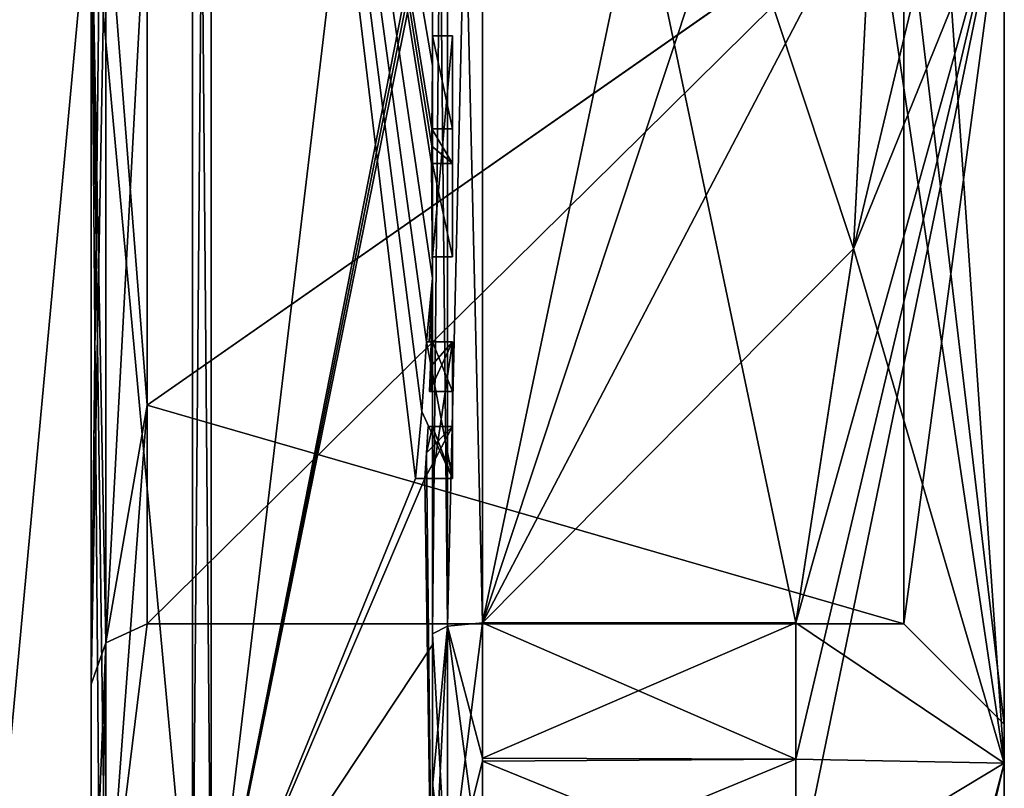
# Model space of a CAD drawing. Extents: x -23 to 1160, y -1799 to -1.
# Tile 213 of 216: x 1150.29 to 1160.1, y -37.09 to -29.43. Entities that reach past the tile are written whole.
import ezdxf

# ---------------------------------------------------------------- set-up
doc = ezdxf.new("R2010")
doc.units = 0
doc.header["$LTSCALE"] = 72.282644
for name, color, linetype in [('2585', 7, 'CONTINUOUS'), ('2586', 7, 'CONTINUOUS'), ('2589', 7, 'CONTINUOUS'), ('2592', 7, 'CONTINUOUS'), ('2597', 7, 'CONTINUOUS'), ('2598', 7, 'CONTINUOUS'), ('2599', 7, 'CONTINUOUS'), ('2600', 7, 'CONTINUOUS'), ('2602', 7, 'CONTINUOUS'), ('2605', 7, 'CONTINUOUS'), ('2606', 7, 'CONTINUOUS'), ('2607', 7, 'CONTINUOUS'), ('2609', 7, 'CONTINUOUS'), ('2610', 7, 'CONTINUOUS'), ('2611', 7, 'CONTINUOUS'), ('2612', 7, 'CONTINUOUS'), ('2643', 7, 'CONTINUOUS'), ('2644', 7, 'CONTINUOUS'), ('2645', 7, 'CONTINUOUS'), ('2670', 7, 'CONTINUOUS'), ('2673', 7, 'CONTINUOUS'), ('2676', 7, 'CONTINUOUS'), ('2677', 7, 'CONTINUOUS'), ('2685', 7, 'CONTINUOUS'), ('2686', 7, 'CONTINUOUS'), ('2687', 7, 'CONTINUOUS'), ('2688', 7, 'CONTINUOUS'), ('2689', 7, 'CONTINUOUS'), ('2690', 7, 'CONTINUOUS'), ('2691', 7, 'CONTINUOUS'), ('2692', 7, 'CONTINUOUS'), ('2693', 7, 'CONTINUOUS'), ('2694', 7, 'CONTINUOUS'), ('2695', 7, 'CONTINUOUS'), ('2696', 7, 'CONTINUOUS'), ('2697', 7, 'CONTINUOUS'), ('2698', 7, 'CONTINUOUS'), ('2699', 7, 'CONTINUOUS'), ('2700', 7, 'CONTINUOUS'), ('2701', 7, 'CONTINUOUS'), ('2702', 7, 'CONTINUOUS'), ('2766', 7, 'CONTINUOUS'), ('2769', 7, 'CONTINUOUS'), ('2771', 7, 'CONTINUOUS'), ('2774', 7, 'CONTINUOUS')]:
    doc.layers.add(name, color=color, linetype=linetype)

msp = doc.modelspace()

# ---------------------------------------------------------------- linework, layer by layer
at = {"layer": '2585', "linetype": 'CONTINUOUS'}
for points in [[(1160.1, -28.0007, 8.4499), (1160.1, -19.1612, 8.8388), (1160.1, -36.8388, 8.8388), (1160.1, -28.0007, 8.4499)], [(1160.1, -19.1612, -8.8388), (1160.1, -27.9993, -8.4499), (1160.1, -36.8388, -8.8388), (1160.1, -19.1612, -8.8388)], [(1160.1, -19.1612, 8.8388), (1160.1, -28, 12.5), (1160.1, -36.8388, 8.8388), (1160.1, -19.1612, 8.8388)], [(1160.1, -28, -12.5), (1160.1, -19.1612, -8.8388), (1160.1, -36.8388, -8.8388), (1160.1, -28, -12.5)], [(1160.1, -27.9993, -8.4499), (1160.1, -36.45), (1160.1, -36.8388, -8.8388), (1160.1, -27.9993, -8.4499)], [(1160.1, -36.45), (1160.1, -28.0007, 8.4499), (1160.1, -40.5), (1160.1, -36.45)], [(1160.1, -40.5), (1160.1, -28.0007, 8.4499), (1160.1, -36.8388, 8.8388), (1160.1, -40.5)], [(1160.1, -36.8388, -8.8388), (1160.1, -36.45), (1160.1, -40.5), (1160.1, -36.8388, -8.8388)]]:
    msp.add_3dface(points, dxfattribs=at)
at = {"layer": '2586', "linetype": 'CONTINUOUS'}
for points in [[(1154.9, -20.5597, 15.95), (1154.9, -35.4403, 15.95), (1158.0232, -20.5597, 15.95), (1154.9, -20.5597, 15.95)], [(1158.0232, -20.5597, 15.95), (1154.9, -35.4403, 15.95), (1158.5978, -24.2917, 15.95), (1158.0232, -20.5597, 15.95)], [(1158.5978, -24.2917, 15.95), (1154.9, -35.4403, 15.95), (1158.7857, -28, 15.95), (1158.5978, -24.2917, 15.95)], [(1158.7857, -28, 15.95), (1154.9, -35.4403, 15.95), (1158.5976, -31.7097, 15.95), (1158.7857, -28, 15.95)], [(1158.5976, -31.7097, 15.95), (1154.9, -35.4403, 15.95), (1158.0232, -35.4403, 15.95), (1158.5976, -31.7097, 15.95)]]:
    msp.add_3dface(points, dxfattribs=at)
at = {"layer": '2589', "linetype": 'CONTINUOUS'}
for points in [[(1154.9, -35.4403, -15.95), (1154.9, -20.5597, -15.95), (1158.0232, -35.4403, -15.95), (1154.9, -35.4403, -15.95)], [(1158.0232, -35.4403, -15.95), (1154.9, -20.5597, -15.95), (1158.5978, -31.7083, -15.95), (1158.0232, -35.4403, -15.95)], [(1158.5978, -31.7083, -15.95), (1154.9, -20.5597, -15.95), (1158.7857, -28, -15.95), (1158.5978, -31.7083, -15.95)]]:
    msp.add_3dface(points, dxfattribs=at)
at = {"layer": '2592', "linetype": 'CONTINUOUS'}
for points in [[(1154.4, -35.5503, -16.45), (1154.4, -21.7364, -16.5), (1154.4, -20.4497, -16.45), (1154.4, -35.5503, -16.45)], [(1154.4, -20.4497, 16.45), (1154.4, -29.0506, 16.5), (1154.4, -35.5503, 16.45), (1154.4, -20.4497, 16.45)], [(1154.4, -22.1297, -16.5), (1154.4, -21.7364, -16.5), (1154.4, -35.5503, -16.45), (1154.4, -22.1297, -16.5)], [(1154.4, -23.5648, -16.5), (1154.4, -22.1297, -16.5), (1154.4, -35.5503, -16.45), (1154.4, -23.5648, -16.5)], [(1154.4, -23.9582, -16.5), (1154.4, -23.5648, -16.5), (1154.4, -35.5503, -16.45), (1154.4, -23.9582, -16.5)], [(1154.4, -25.8781, -16.5), (1154.4, -23.9582, -16.5), (1154.4, -35.5503, -16.45), (1154.4, -25.8781, -16.5)], [(1154.4, -26.2268, -16.5), (1154.4, -25.8781, -16.5), (1154.4, -35.5503, -16.45), (1154.4, -26.2268, -16.5)], [(1154.4, -27.8639, -16.5), (1154.4, -26.2268, -16.5), (1154.4, -35.5503, -16.45), (1154.4, -27.8639, -16.5)], [(1154.4, -28.2828, -16.5), (1154.4, -27.8639, -16.5), (1154.4, -35.5503, -16.45), (1154.4, -28.2828, -16.5)], [(1154.4, -28.1257, 19.4998), (1154.4, -35.6608, 17.9321), (1154.4, -28.1257, 16.7828), (1154.4, -28.1257, 19.4998)], [(1154.4, -28.1257, 16.7828), (1154.4, -35.6608, 17.9321), (1154.4, -29.0506, 16.7828), (1154.4, -28.1257, 16.7828)], [(1154.4, -29.2498, -19.4599), (1154.4, -28.2828, -16.5), (1154.4, -29.5882, -16.5), (1154.4, -29.2498, -19.4599)], [(1154.4, -29.5882, -16.5), (1154.4, -28.2828, -16.5), (1154.4, -35.5503, -16.45), (1154.4, -29.5882, -16.5)], [(1154.4, -29.0506, 16.7828), (1154.4, -35.6608, 17.9321), (1154.4, -29.0506, 16.5), (1154.4, -29.0506, 16.7828)], [(1154.4, -29.0506, 16.5), (1154.4, -35.6608, 17.9321), (1154.4, -35.5503, 16.45), (1154.4, -29.0506, 16.5)], [(1154.4, -29.8827, -19.4089), (1154.4, -29.2498, -19.4599), (1154.4, -29.5882, -16.7828), (1154.4, -29.8827, -19.4089)], [(1154.4, -29.5882, -16.7828), (1154.4, -29.2498, -19.4599), (1154.4, -29.5882, -16.5), (1154.4, -29.5882, -16.7828)], [(1154.4, -30.5131, -16.7828), (1154.4, -29.8827, -19.4089), (1154.4, -29.5882, -16.7828), (1154.4, -30.5131, -16.7828)], [(1154.4, -31.7888, -16.5), (1154.4, -29.5882, -16.5), (1154.4, -35.5503, -16.45), (1154.4, -31.7888, -16.5)], [(1154.4, -30.5131, -19.3374), (1154.4, -29.8827, -19.4089), (1154.4, -30.5131, -16.7828), (1154.4, -30.5131, -19.3374)], [(1154.4, -30.8597, -16.7828), (1154.4, -31.7888, -16.7828), (1154.4, -30.8597, -19.2892), (1154.4, -30.8597, -16.7828)], [(1154.4, -30.8597, -19.2892), (1154.4, -31.7888, -16.7828), (1154.4, -32.0042, -19.0844), (1154.4, -30.8597, -19.2892)], [(1154.4, -31.7888, -16.7828), (1154.4, -31.7888, -16.5), (1154.4, -32.6371, -16.5), (1154.4, -31.7888, -16.7828)], [(1154.4, -32.6371, -16.5), (1154.4, -31.7888, -16.5), (1154.4, -35.5503, -16.45), (1154.4, -32.6371, -16.5)], [(1154.4, -32.0042, -19.0844), (1154.4, -31.7888, -16.7828), (1154.4, -32.6371, -16.5), (1154.4, -32.0042, -19.0844)], [(1154.4, -33.1347, -18.8118), (1154.4, -32.0042, -19.0844), (1154.4, -33.1347, -16.804), (1154.4, -33.1347, -18.8118)], [(1154.4, -33.1347, -16.804), (1154.4, -32.0042, -19.0844), (1154.4, -32.6371, -16.804), (1154.4, -33.1347, -16.804)], [(1154.4, -32.6371, -16.804), (1154.4, -32.0042, -19.0844), (1154.4, -32.6371, -16.5), (1154.4, -32.6371, -16.804)], [(1154.4, -34, -16.5), (1154.4, -32.6371, -16.5), (1154.4, -35.5503, -16.45), (1154.4, -34, -16.5)], [(1154.4, -33.4833, -16.804), (1154.4, -34, -16.804), (1154.4, -33.4833, -18.7132), (1154.4, -33.4833, -16.804)], [(1154.4, -33.4833, -18.7132), (1154.4, -34, -16.804), (1154.4, -35.5503, -16.45), (1154.4, -33.4833, -18.7132)], [(1154.4, -39.1573, -15.9926), (1154.4, -33.4833, -18.7132), (1154.4, -38.471, -14.7638), (1154.4, -39.1573, -15.9926)], [(1154.4, -38.471, -14.7638), (1154.4, -33.4833, -18.7132), (1154.4, -37.0705, -15.663), (1154.4, -38.471, -14.7638)], [(1154.4, -37.0705, -15.663), (1154.4, -33.4833, -18.7132), (1154.4, -35.5503, -16.45), (1154.4, -37.0705, -15.663)], [(1154.4, -34, -16.804), (1154.4, -34, -16.5), (1154.4, -35.5503, -16.45), (1154.4, -34, -16.804)], [(1154.4, -35.5503, 16.45), (1154.4, -35.6608, 17.9321), (1154.4, -37.0392, 15.6813), (1154.4, -35.5503, 16.45)], [(1154.4, -35.6608, 17.9321), (1154.4, -42.0038, 13.5699), (1154.4, -37.0392, 15.6813), (1154.4, -35.6608, 17.9321)], [(1154.4, -37.0392, 15.6813), (1154.4, -42.0038, 13.5699), (1154.4, -38.471, 14.7638), (1154.4, -37.0392, 15.6813)]]:
    msp.add_3dface(points, dxfattribs=at)
at = {"layer": '2597', "linetype": 'CONTINUOUS'}
for points in [[(1152.1949, -38.9913, 19.0374), (1154.4, -20.4802, 17.9917), (1152.1949, -17.0087, 19.0374), (1152.1949, -38.9913, 19.0374)], [(1154.4, -27.7791, 19.4994), (1154.4, -20.4802, 17.9917), (1152.1949, -38.9913, 19.0374), (1154.4, -27.7791, 19.4994)], [(1154.4, -27.9524, 19.5), (1154.4, -27.7791, 19.4994), (1152.1949, -38.9913, 19.0374), (1154.4, -27.9524, 19.5)], [(1154.4, -28.1257, 19.4998), (1154.4, -27.9524, 19.5), (1152.1949, -38.9913, 19.0374), (1154.4, -28.1257, 19.4998)], [(1154.4, -35.6608, 17.9321), (1154.4, -28.1257, 19.4998), (1152.1949, -38.9913, 19.0374), (1154.4, -35.6608, 17.9321)], [(1154.4, -42.0038, 13.5699), (1154.4, -35.6608, 17.9321), (1152.1949, -38.9913, 19.0374), (1154.4, -42.0038, 13.5699)]]:
    msp.add_3dface(points, dxfattribs=at)
at = {"layer": '2598', "linetype": 'CONTINUOUS'}
for points in [[(1152.1949, -17.0087, -19.0374), (1154.4, -29.8827, -19.4089), (1154.3948, -30.5131, -19.5), (1152.1949, -17.0087, -19.0374)], [(1154.4, -29.8827, -19.4089), (1152.1949, -17.0087, -19.0374), (1154.3997, -29.2629, -19.5), (1154.4, -29.8827, -19.4089)], [(1152.1949, -17.0087, -19.0374), (1154.4, -32.0042, -19.0844), (1154.3401, -32.6371, -19.5), (1152.1949, -17.0087, -19.0374)], [(1154.4, -32.0042, -19.0844), (1152.1949, -17.0087, -19.0374), (1154.3913, -30.8597, -19.5), (1154.4, -32.0042, -19.0844)], [(1152.1949, -38.9913, -19.0374), (1152.1949, -17.0087, -19.0374), (1154.2315, -34, -19.5), (1152.1949, -38.9913, -19.0374)], [(1154.2315, -34, -19.5), (1152.1949, -17.0087, -19.0374), (1154.2952, -33.3336, -19.5), (1154.2315, -34, -19.5)], [(1154.2952, -33.3336, -19.5), (1152.1949, -17.0087, -19.0374), (1154.3401, -32.6371, -19.5), (1154.2952, -33.3336, -19.5)], [(1154.3913, -30.8597, -19.5), (1152.1949, -17.0087, -19.0374), (1154.3932, -30.6867, -19.5), (1154.3913, -30.8597, -19.5)], [(1154.3932, -30.6867, -19.5), (1152.1949, -17.0087, -19.0374), (1154.3948, -30.5131, -19.5), (1154.3932, -30.6867, -19.5)], [(1154.3999, -29.2564, -19.48), (1154.4, -29.8827, -19.4089), (1154.3997, -29.2629, -19.5), (1154.3999, -29.2564, -19.48)], [(1154.4, -29.2498, -19.4599), (1154.4, -29.8827, -19.4089), (1154.3999, -29.2564, -19.48), (1154.4, -29.2498, -19.4599)], [(1154.3948, -30.5131, -19.5), (1154.4, -29.8827, -19.4089), (1154.3987, -30.5131, -19.4187), (1154.3948, -30.5131, -19.5)], [(1154.4, -29.8827, -19.4089), (1154.4, -30.5131, -19.3374), (1154.3987, -30.5131, -19.4187), (1154.4, -29.8827, -19.4089)], [(1154.4, -30.8597, -19.2892), (1154.4, -32.0042, -19.0844), (1154.3913, -30.8597, -19.5), (1154.4, -30.8597, -19.2892)], [(1154.3978, -30.8597, -19.3947), (1154.4, -30.8597, -19.2892), (1154.3913, -30.8597, -19.5), (1154.3978, -30.8597, -19.3947)], [(1154.3401, -32.6371, -19.5), (1154.4, -32.0042, -19.0844), (1154.3683, -32.6371, -19.3488), (1154.3401, -32.6371, -19.5)], [(1154.3683, -32.6371, -19.3488), (1154.4, -32.0042, -19.0844), (1154.3877, -32.6371, -19.196), (1154.3683, -32.6371, -19.3488)], [(1154.4, -32.0042, -19.0844), (1154.4, -33.1347, -18.8118), (1154.3877, -32.6371, -19.196), (1154.4, -32.0042, -19.0844)], [(1154.3877, -32.6371, -19.196), (1154.4, -33.1347, -18.8118), (1154.3809, -32.8877, -19.196), (1154.3877, -32.6371, -19.196)], [(1154.3723, -33.1347, -19.196), (1154.3809, -32.8877, -19.196), (1154.3931, -33.1347, -19.0046), (1154.3723, -33.1347, -19.196)], [(1154.3809, -32.8877, -19.196), (1154.4, -33.1347, -18.8118), (1154.3931, -33.1347, -19.0046), (1154.3809, -32.8877, -19.196)], [(1154.4, -33.4833, -18.7132), (1154.4, -39.1573, -15.9926), (1154.3417, -33.7438, -19.196), (1154.4, -33.4833, -18.7132)], [(1154.3566, -33.4833, -19.196), (1154.4, -33.4833, -18.7132), (1154.3417, -33.7438, -19.196), (1154.3566, -33.4833, -19.196)], [(1154.3891, -33.4833, -18.956), (1154.4, -33.4833, -18.7132), (1154.3566, -33.4833, -19.196), (1154.3891, -33.4833, -18.956)], [(1154.3417, -33.7438, -19.196), (1154.4, -39.1573, -15.9926), (1154.324, -34, -19.196), (1154.3417, -33.7438, -19.196)], [(1154.4, -39.1573, -15.9926), (1152.1949, -38.9913, -19.0374), (1154.324, -34, -19.196), (1154.4, -39.1573, -15.9926)], [(1154.324, -34, -19.196), (1152.1949, -38.9913, -19.0374), (1154.2315, -34, -19.5), (1154.324, -34, -19.196)], [(1154.2821, -34, -19.3497), (1154.324, -34, -19.196), (1154.2315, -34, -19.5), (1154.2821, -34, -19.3497)]]:
    msp.add_3dface(points, dxfattribs=at)
at = {"layer": '2599', "linetype": 'CONTINUOUS'}
for points in [[(1152.0094, -38.9849, -19.0264), (1150, -17.2786, -18.5712), (1152.0094, -17.0151, -19.0264), (1152.0094, -38.9849, -19.0264)], [(1150, -38.7214, -18.5712), (1150, -17.2786, -18.5712), (1152.0094, -38.9849, -19.0264), (1150, -38.7214, -18.5712)]]:
    msp.add_3dface(points, dxfattribs=at)
at = {"layer": '2600', "linetype": 'CONTINUOUS'}
for points in [[(1150, -17.2786, 18.5712), (1150, -38.7214, 18.5712), (1152.0094, -17.0151, 19.0264), (1150, -17.2786, 18.5712)], [(1152.0094, -17.0151, 19.0264), (1150, -38.7214, 18.5712), (1152.0094, -38.9849, 19.0264), (1152.0094, -17.0151, 19.0264)]]:
    msp.add_3dface(points, dxfattribs=at)
at = {"layer": '2602', "linetype": 'CONTINUOUS'}
for points in [[(1151.5562, -28, 7.45), (1151.5562, -33.2679, 5.2679), (1151.1443, -28, 10.8047), (1151.5562, -28, 7.45)], [(1151.1443, -28, 10.8047), (1151.5562, -33.2679, 5.2679), (1151.1443, -35.64, 7.6401), (1151.1443, -28, 10.8047)], [(1151.5562, -33.2679, -5.2679), (1151.5562, -28, -7.45), (1151.1443, -35.64, -7.6401), (1151.5562, -33.2679, -5.2679)], [(1151.5562, -28, -7.45), (1151.1443, -28, -10.8047), (1151.1443, -35.64, -7.6401), (1151.5562, -28, -7.45)], [(1151.5562, -33.2679, 5.2679), (1151.5562, -35.45), (1151.1443, -35.64, 7.6401), (1151.5562, -33.2679, 5.2679)], [(1151.5562, -35.45), (1151.5562, -33.2679, -5.2679), (1151.1443, -38.8047), (1151.5562, -35.45)], [(1151.1443, -38.8047), (1151.5562, -33.2679, -5.2679), (1151.1443, -35.64, -7.6401), (1151.1443, -38.8047)], [(1151.1443, -35.64, 7.6401), (1151.5562, -35.45), (1151.1443, -38.8047), (1151.1443, -35.64, 7.6401)]]:
    msp.add_3dface(points, dxfattribs=at)
at = {"layer": '2605', "linetype": 'CONTINUOUS'}
for points in [[(1152.1949, -38.9913, 19.0374), (1152.1949, -17.0087, 19.0374), (1152.0094, -38.9849, 19.0264), (1152.1949, -38.9913, 19.0374)], [(1152.1949, -17.0087, 19.0374), (1152.0094, -17.0151, 19.0264), (1152.0094, -38.9849, 19.0264), (1152.1949, -17.0087, 19.0374)]]:
    msp.add_3dface(points, dxfattribs=at)
at = {"layer": '2606', "linetype": 'CONTINUOUS'}
for points in [[(1152.1949, -17.0087, -19.0374), (1152.1949, -38.9913, -19.0374), (1152.0094, -17.0151, -19.0264), (1152.1949, -17.0087, -19.0374)], [(1152.1949, -38.9913, -19.0374), (1152.0094, -38.9849, -19.0264), (1152.0094, -17.0151, -19.0264), (1152.1949, -38.9913, -19.0374)]]:
    msp.add_3dface(points, dxfattribs=at)
at = {"layer": '2607', "linetype": 'CONTINUOUS'}
for points in [[(1160.1, -36.8388, 8.8388), (1160.1, -28, 12.5), (1158.0232, -38.093, 14.4185), (1160.1, -36.8388, 8.8388)], [(1160.1, -28, 12.5), (1158.5976, -31.7097, 15.95), (1158.0232, -35.4403, 15.95), (1160.1, -28, 12.5)], [(1160.1, -28, 12.5), (1158.0232, -35.4403, 15.95), (1158.0232, -36.8, 15.242), (1160.1, -28, 12.5)], [(1158.0232, -38.093, 14.4185), (1160.1, -28, 12.5), (1158.0232, -36.8, 15.242), (1158.0232, -38.093, 14.4185)], [(1158.5976, -31.7097, 15.95), (1160.1, -28, 12.5), (1159.4827, -28, 14.2402), (1158.5976, -31.7097, 15.95)], [(1158.7857, -28, 15.95), (1158.5976, -31.7097, 15.95), (1159.4827, -28, 14.2402), (1158.7857, -28, 15.95)], [(1160.1, -36.8388, -8.8388), (1158.5978, -31.7083, -15.95), (1158.7857, -28, -15.95), (1160.1, -36.8388, -8.8388)], [(1160.1, -36.8388, -8.8388), (1158.7857, -28, -15.95), (1159.4827, -28, -14.2402), (1160.1, -36.8388, -8.8388)], [(1160.1, -28, -12.5), (1160.1, -36.8388, -8.8388), (1159.4827, -28, -14.2402), (1160.1, -28, -12.5)], [(1160.1, -36.8388, -8.8388), (1158.0232, -35.4403, -15.95), (1158.5978, -31.7083, -15.95), (1160.1, -36.8388, -8.8388)], [(1158.0232, -35.4403, -15.95), (1160.1, -36.8388, -8.8388), (1158.0232, -36.8, -15.242), (1158.0232, -35.4403, -15.95)], [(1160.1, -36.8388, -8.8388), (1158.0232, -38.093, -14.4185), (1158.0232, -36.8, -15.242), (1160.1, -36.8388, -8.8388)], [(1160.1, -36.8388, -8.8388), (1158.7857, -41.8131, -7.975), (1158.0232, -38.093, -14.4185), (1160.1, -36.8388, -8.8388)], [(1160.1, -40.5), (1160.1, -36.8388, 8.8388), (1158.0232, -45.6), (1160.1, -40.5)], [(1160.1, -36.8388, 8.8388), (1158.0232, -38.093, 14.4185), (1158.7857, -41.8131, 7.975), (1160.1, -36.8388, 8.8388)], [(1160.1, -36.8388, 8.8388), (1158.7857, -41.8131, 7.975), (1158.0232, -45.5332, 1.5315), (1160.1, -36.8388, 8.8388)], [(1160.1, -36.8388, 8.8388), (1158.0232, -45.5332, 1.5315), (1158.0232, -45.6), (1160.1, -36.8388, 8.8388)], [(1160.1, -36.8388, -8.8388), (1160.1, -40.5), (1158.7857, -41.8131, -7.975), (1160.1, -36.8388, -8.8388)]]:
    msp.add_3dface(points, dxfattribs=at)
at = {"layer": '2609', "linetype": 'CONTINUOUS'}
for points in [[(1151.5562, -33.2679, 5.2679), (1151.5562, -28, 7.45), (1159.1, -28.0008, 7.45), (1151.5562, -33.2679, 5.2679)], [(1159.1, -35.45), (1151.5562, -33.2679, 5.2679), (1159.1, -28.0008, 7.45), (1159.1, -35.45)], [(1151.5562, -35.45), (1151.5562, -33.2679, 5.2679), (1159.1, -35.45), (1151.5562, -35.45)]]:
    msp.add_3dface(points, dxfattribs=at)
at = {"layer": '2610', "linetype": 'CONTINUOUS'}
for points in [[(1151.5562, -35.45), (1159.1, -35.45), (1159.1, -27.9992, -7.45), (1151.5562, -35.45)], [(1151.5562, -35.45), (1159.1, -27.9992, -7.45), (1151.5562, -33.2679, -5.2679), (1151.5562, -35.45)], [(1151.5562, -33.2679, -5.2679), (1159.1, -27.9992, -7.45), (1151.5562, -28, -7.45), (1151.5562, -33.2679, -5.2679)]]:
    msp.add_3dface(points, dxfattribs=at)
at = {"layer": '2611', "linetype": 'CONTINUOUS'}
for points in [[(1160.1, -28.0007, 8.4499), (1160.1, -36.45), (1159.1, -28.0008, 7.45), (1160.1, -28.0007, 8.4499)], [(1160.1, -36.45), (1159.1, -35.45), (1159.1, -28.0008, 7.45), (1160.1, -36.45)]]:
    msp.add_3dface(points, dxfattribs=at)
at = {"layer": '2612', "linetype": 'CONTINUOUS'}
for points in [[(1159.1, -35.45), (1160.1, -27.9993, -8.4499), (1159.1, -27.9992, -7.45), (1159.1, -35.45)], [(1160.1, -36.45), (1160.1, -27.9993, -8.4499), (1159.1, -35.45), (1160.1, -36.45)]]:
    msp.add_3dface(points, dxfattribs=at)
at = {"layer": '2643', "linetype": 'CONTINUOUS'}
for points in [[(1154.6, -29.5882, -16.7828), (1154.6, -29.5882, -16.5), (1154.6, -31.7888, -16.5), (1154.6, -29.5882, -16.7828)], [(1154.6, -30.5131, -16.7828), (1154.6, -29.5882, -16.7828), (1154.6, -31.7888, -16.5), (1154.6, -30.5131, -16.7828)], [(1154.6, -30.5131, -19.5), (1154.6, -30.5131, -16.7828), (1154.6, -30.8597, -16.7828), (1154.6, -30.5131, -19.5)], [(1154.6, -30.8597, -16.7828), (1154.6, -30.5131, -16.7828), (1154.6, -31.7888, -16.5), (1154.6, -30.8597, -16.7828)], [(1154.6, -30.8597, -19.5), (1154.6, -30.5131, -19.5), (1154.6, -30.8597, -16.7828), (1154.6, -30.8597, -19.5)], [(1154.6, -31.7888, -16.7828), (1154.6, -30.8597, -16.7828), (1154.6, -31.7888, -16.5), (1154.6, -31.7888, -16.7828)], [(1154.6, -32.6371, -19.5), (1154.6, -32.6371, -19.196), (1154.6, -33.1347, -19.196), (1154.6, -32.6371, -19.5)], [(1154.6, -34, -19.5), (1154.6, -32.6371, -19.5), (1154.6, -34, -19.196), (1154.6, -34, -19.5)], [(1154.6, -34, -19.196), (1154.6, -32.6371, -19.5), (1154.6, -33.4833, -19.196), (1154.6, -34, -19.196)], [(1154.6, -33.4833, -19.196), (1154.6, -32.6371, -19.5), (1154.6, -33.1347, -19.196), (1154.6, -33.4833, -19.196)], [(1154.6, -32.6371, -16.5), (1154.6, -34, -16.5), (1154.6, -32.6371, -16.804), (1154.6, -32.6371, -16.5)], [(1154.6, -32.6371, -16.804), (1154.6, -34, -16.5), (1154.6, -33.1347, -16.804), (1154.6, -32.6371, -16.804)], [(1154.6, -33.4833, -16.804), (1154.6, -33.4833, -19.196), (1154.6, -33.1347, -19.196), (1154.6, -33.4833, -16.804)], [(1154.6, -34, -16.5), (1154.6, -33.4833, -16.804), (1154.6, -33.1347, -16.804), (1154.6, -34, -16.5)], [(1154.6, -33.1347, -16.804), (1154.6, -33.4833, -16.804), (1154.6, -33.1347, -19.196), (1154.6, -33.1347, -16.804)], [(1154.6, -34, -16.804), (1154.6, -33.4833, -16.804), (1154.6, -34, -16.5), (1154.6, -34, -16.804)]]:
    msp.add_3dface(points, dxfattribs=at)
at = {"layer": '2644', "linetype": 'CONTINUOUS'}
for points in [[(1154.3401, -32.6371, -19.5), (1154.3683, -32.6371, -19.3488), (1154.6, -32.6371, -19.5), (1154.3401, -32.6371, -19.5)], [(1154.3683, -32.6371, -19.3488), (1154.3877, -32.6371, -19.196), (1154.6, -32.6371, -19.5), (1154.3683, -32.6371, -19.3488)], [(1154.3877, -32.6371, -19.196), (1154.6, -32.6371, -19.196), (1154.6, -32.6371, -19.5), (1154.3877, -32.6371, -19.196)]]:
    msp.add_3dface(points, dxfattribs=at)
at = {"layer": '2645', "linetype": 'CONTINUOUS'}
for points in [[(1154.4, -29.5882, -16.7828), (1154.4, -29.5882, -16.5), (1154.6, -29.5882, -16.7828), (1154.4, -29.5882, -16.7828)], [(1154.4, -29.5882, -16.5), (1154.6, -29.5882, -16.5), (1154.6, -29.5882, -16.7828), (1154.4, -29.5882, -16.5)]]:
    msp.add_3dface(points, dxfattribs=at)
at = {"layer": '2670', "linetype": 'CONTINUOUS'}
for points in [[(1154.4, -35.5503, -16.45), (1154.4, -20.4497, -16.45), (1154.549, -20.5279, -16.094), (1154.4, -35.5503, -16.45)], [(1154.4, -35.5503, -16.45), (1154.549, -20.5279, -16.094), (1154.549, -35.4721, -16.094), (1154.4, -35.5503, -16.45)], [(1154.549, -20.5279, -16.094), (1154.9, -20.5597, -15.95), (1154.549, -35.4721, -16.094), (1154.549, -20.5279, -16.094)], [(1154.9, -20.5597, -15.95), (1154.9, -35.4403, -15.95), (1154.549, -35.4721, -16.094), (1154.9, -20.5597, -15.95)]]:
    msp.add_3dface(points, dxfattribs=at)
at = {"layer": '2673', "linetype": 'CONTINUOUS'}
for points in [[(1154.4, -20.4497, 16.45), (1154.4, -35.5503, 16.45), (1154.549, -35.4721, 16.094), (1154.4, -20.4497, 16.45)], [(1154.4, -20.4497, 16.45), (1154.549, -35.4721, 16.094), (1154.549, -20.5279, 16.094), (1154.4, -20.4497, 16.45)], [(1154.9, -35.4403, 15.95), (1154.9, -20.5597, 15.95), (1154.549, -20.5279, 16.094), (1154.9, -35.4403, 15.95)], [(1154.549, -35.4721, 16.094), (1154.9, -35.4403, 15.95), (1154.549, -20.5279, 16.094), (1154.549, -35.4721, 16.094)]]:
    msp.add_3dface(points, dxfattribs=at)
at = {"layer": '2676', "linetype": 'CONTINUOUS'}
for points in [[(1151.1443, -28, 10.8047), (1151.1443, -35.64, 7.6401), (1151, -27.9994, 11.3876), (1151.1443, -28, 10.8047)], [(1151.1443, -35.64, 7.6401), (1151.1443, -38.8047), (1151, -27.9994, 11.3876), (1151.1443, -35.64, 7.6401)], [(1151.1443, -38.8047), (1151.0897, -39.1005, 0), (1151, -27.9994, 11.3876), (1151.1443, -38.8047)], [(1151.0897, -39.1005, 0), (1151, -39.3877, 0), (1151, -27.9994, 11.3876), (1151.0897, -39.1005, 0)]]:
    msp.add_3dface(points, dxfattribs=at)
at = {"layer": '2677', "linetype": 'CONTINUOUS'}
for points in [[(1151.1443, -35.64, -7.6401), (1151.1443, -28, -10.8047), (1151, -36.0523, -8.0523), (1151.1443, -35.64, -7.6401)], [(1151, -36.0523, -8.0523), (1151.1443, -28, -10.8047), (1151.0897, -28, -11.1005), (1151, -36.0523, -8.0523)], [(1151, -28, -11.3877), (1151, -36.0523, -8.0523), (1151.0897, -28, -11.1005), (1151, -28, -11.3877)], [(1151, -39.3877, 0), (1151.1443, -35.64, -7.6401), (1151, -36.0523, -8.0523), (1151, -39.3877, 0)], [(1151.1443, -35.64, -7.6401), (1151, -39.3877, 0), (1151.0897, -39.1005, 0), (1151.1443, -35.64, -7.6401)], [(1151.1443, -38.8047), (1151.1443, -35.64, -7.6401), (1151.0897, -39.1005, 0), (1151.1443, -38.8047)]]:
    msp.add_3dface(points, dxfattribs=at)
at = {"layer": '2685', "linetype": 'CONTINUOUS'}
for points in [[(1154.3809, -32.8877, -19.196), (1154.3723, -33.1347, -19.196), (1154.6, -32.6371, -19.196), (1154.3809, -32.8877, -19.196)], [(1154.6, -32.6371, -19.196), (1154.3723, -33.1347, -19.196), (1154.6, -33.1347, -19.196), (1154.6, -32.6371, -19.196)], [(1154.3877, -32.6371, -19.196), (1154.3809, -32.8877, -19.196), (1154.6, -32.6371, -19.196), (1154.3877, -32.6371, -19.196)]]:
    msp.add_3dface(points, dxfattribs=at)
at = {"layer": '2686', "linetype": 'CONTINUOUS'}
for points in [[(1154.3723, -33.1347, -19.196), (1154.3931, -33.1347, -19.0046), (1154.6, -33.1347, -19.196), (1154.3723, -33.1347, -19.196)], [(1154.3931, -33.1347, -19.0046), (1154.4, -33.1347, -18.8118), (1154.6, -33.1347, -19.196), (1154.3931, -33.1347, -19.0046)], [(1154.4, -33.1347, -18.8118), (1154.4, -33.1347, -16.804), (1154.6, -33.1347, -19.196), (1154.4, -33.1347, -18.8118)], [(1154.4, -33.1347, -16.804), (1154.6, -33.1347, -16.804), (1154.6, -33.1347, -19.196), (1154.4, -33.1347, -16.804)]]:
    msp.add_3dface(points, dxfattribs=at)
at = {"layer": '2687', "linetype": 'CONTINUOUS'}
for points in [[(1154.4, -33.1347, -16.804), (1154.4, -32.6371, -16.804), (1154.6, -33.1347, -16.804), (1154.4, -33.1347, -16.804)], [(1154.4, -32.6371, -16.804), (1154.6, -32.6371, -16.804), (1154.6, -33.1347, -16.804), (1154.4, -32.6371, -16.804)]]:
    msp.add_3dface(points, dxfattribs=at)
at = {"layer": '2688', "linetype": 'CONTINUOUS'}
for points in [[(1154.4, -32.6371, -16.804), (1154.4, -32.6371, -16.5), (1154.6, -32.6371, -16.804), (1154.4, -32.6371, -16.804)], [(1154.4, -32.6371, -16.5), (1154.6, -32.6371, -16.5), (1154.6, -32.6371, -16.804), (1154.4, -32.6371, -16.5)]]:
    msp.add_3dface(points, dxfattribs=at)
at = {"layer": '2689', "linetype": 'CONTINUOUS'}
for points in [[(1154.4, -32.6371, -16.5), (1154.4, -34, -16.5), (1154.6, -32.6371, -16.5), (1154.4, -32.6371, -16.5)], [(1154.4, -34, -16.5), (1154.6, -34, -16.5), (1154.6, -32.6371, -16.5), (1154.4, -34, -16.5)]]:
    msp.add_3dface(points, dxfattribs=at)
at = {"layer": '2690', "linetype": 'CONTINUOUS'}
for points in [[(1154.4, -34, -16.5), (1154.4, -34, -16.804), (1154.6, -34, -16.5), (1154.4, -34, -16.5)], [(1154.4, -34, -16.804), (1154.6, -34, -16.804), (1154.6, -34, -16.5), (1154.4, -34, -16.804)]]:
    msp.add_3dface(points, dxfattribs=at)
at = {"layer": '2691', "linetype": 'CONTINUOUS'}
for points in [[(1154.4, -34, -16.804), (1154.4, -33.4833, -16.804), (1154.6, -34, -16.804), (1154.4, -34, -16.804)], [(1154.4, -33.4833, -16.804), (1154.6, -33.4833, -16.804), (1154.6, -34, -16.804), (1154.4, -33.4833, -16.804)]]:
    msp.add_3dface(points, dxfattribs=at)
at = {"layer": '2692', "linetype": 'CONTINUOUS'}
for points in [[(1154.3891, -33.4833, -18.956), (1154.3566, -33.4833, -19.196), (1154.6, -33.4833, -19.196), (1154.3891, -33.4833, -18.956)], [(1154.4, -33.4833, -18.7132), (1154.3891, -33.4833, -18.956), (1154.6, -33.4833, -16.804), (1154.4, -33.4833, -18.7132)], [(1154.3891, -33.4833, -18.956), (1154.6, -33.4833, -19.196), (1154.6, -33.4833, -16.804), (1154.3891, -33.4833, -18.956)], [(1154.4, -33.4833, -16.804), (1154.4, -33.4833, -18.7132), (1154.6, -33.4833, -16.804), (1154.4, -33.4833, -16.804)]]:
    msp.add_3dface(points, dxfattribs=at)
at = {"layer": '2693', "linetype": 'CONTINUOUS'}
for points in [[(1154.3417, -33.7438, -19.196), (1154.324, -34, -19.196), (1154.6, -33.4833, -19.196), (1154.3417, -33.7438, -19.196)], [(1154.324, -34, -19.196), (1154.6, -34, -19.196), (1154.6, -33.4833, -19.196), (1154.324, -34, -19.196)], [(1154.3566, -33.4833, -19.196), (1154.3417, -33.7438, -19.196), (1154.6, -33.4833, -19.196), (1154.3566, -33.4833, -19.196)]]:
    msp.add_3dface(points, dxfattribs=at)
at = {"layer": '2694', "linetype": 'CONTINUOUS'}
for points in [[(1154.2821, -34, -19.3497), (1154.2315, -34, -19.5), (1154.6, -34, -19.5), (1154.2821, -34, -19.3497)], [(1154.324, -34, -19.196), (1154.2821, -34, -19.3497), (1154.6, -34, -19.5), (1154.324, -34, -19.196)], [(1154.324, -34, -19.196), (1154.6, -34, -19.5), (1154.6, -34, -19.196), (1154.324, -34, -19.196)]]:
    msp.add_3dface(points, dxfattribs=at)
at = {"layer": '2695', "linetype": 'CONTINUOUS'}
for points in [[(1154.2952, -33.3336, -19.5), (1154.3401, -32.6371, -19.5), (1154.6, -34, -19.5), (1154.2952, -33.3336, -19.5)], [(1154.3401, -32.6371, -19.5), (1154.6, -32.6371, -19.5), (1154.6, -34, -19.5), (1154.3401, -32.6371, -19.5)], [(1154.2315, -34, -19.5), (1154.2952, -33.3336, -19.5), (1154.6, -34, -19.5), (1154.2315, -34, -19.5)]]:
    msp.add_3dface(points, dxfattribs=at)
at = {"layer": '2696', "linetype": 'CONTINUOUS'}
for points in [[(1154.4, -29.5882, -16.5), (1154.4, -31.7888, -16.5), (1154.6, -29.5882, -16.5), (1154.4, -29.5882, -16.5)], [(1154.6, -29.5882, -16.5), (1154.4, -31.7888, -16.5), (1154.6, -31.7888, -16.5), (1154.6, -29.5882, -16.5)]]:
    msp.add_3dface(points, dxfattribs=at)
at = {"layer": '2697', "linetype": 'CONTINUOUS'}
for points in [[(1154.4, -31.7888, -16.5), (1154.4, -31.7888, -16.7828), (1154.6, -31.7888, -16.5), (1154.4, -31.7888, -16.5)], [(1154.4, -31.7888, -16.7828), (1154.6, -31.7888, -16.7828), (1154.6, -31.7888, -16.5), (1154.4, -31.7888, -16.7828)]]:
    msp.add_3dface(points, dxfattribs=at)
at = {"layer": '2698', "linetype": 'CONTINUOUS'}
for points in [[(1154.4, -31.7888, -16.7828), (1154.4, -30.8597, -16.7828), (1154.6, -31.7888, -16.7828), (1154.4, -31.7888, -16.7828)], [(1154.4, -30.8597, -16.7828), (1154.6, -30.8597, -16.7828), (1154.6, -31.7888, -16.7828), (1154.4, -30.8597, -16.7828)]]:
    msp.add_3dface(points, dxfattribs=at)
at = {"layer": '2699', "linetype": 'CONTINUOUS'}
for points in [[(1154.3978, -30.8597, -19.3947), (1154.3913, -30.8597, -19.5), (1154.6, -30.8597, -16.7828), (1154.3978, -30.8597, -19.3947)], [(1154.3913, -30.8597, -19.5), (1154.6, -30.8597, -19.5), (1154.6, -30.8597, -16.7828), (1154.3913, -30.8597, -19.5)], [(1154.4, -30.8597, -19.2892), (1154.3978, -30.8597, -19.3947), (1154.6, -30.8597, -16.7828), (1154.4, -30.8597, -19.2892)], [(1154.4, -30.8597, -16.7828), (1154.4, -30.8597, -19.2892), (1154.6, -30.8597, -16.7828), (1154.4, -30.8597, -16.7828)]]:
    msp.add_3dface(points, dxfattribs=at)
at = {"layer": '2700', "linetype": 'CONTINUOUS'}
for points in [[(1154.3932, -30.6867, -19.5), (1154.3948, -30.5131, -19.5), (1154.6, -30.8597, -19.5), (1154.3932, -30.6867, -19.5)], [(1154.3948, -30.5131, -19.5), (1154.6, -30.5131, -19.5), (1154.6, -30.8597, -19.5), (1154.3948, -30.5131, -19.5)], [(1154.3913, -30.8597, -19.5), (1154.3932, -30.6867, -19.5), (1154.6, -30.8597, -19.5), (1154.3913, -30.8597, -19.5)]]:
    msp.add_3dface(points, dxfattribs=at)
at = {"layer": '2701', "linetype": 'CONTINUOUS'}
for points in [[(1154.3948, -30.5131, -19.5), (1154.3987, -30.5131, -19.4187), (1154.6, -30.5131, -19.5), (1154.3948, -30.5131, -19.5)], [(1154.3987, -30.5131, -19.4187), (1154.4, -30.5131, -19.3374), (1154.6, -30.5131, -19.5), (1154.3987, -30.5131, -19.4187)], [(1154.4, -30.5131, -19.3374), (1154.4, -30.5131, -16.7828), (1154.6, -30.5131, -19.5), (1154.4, -30.5131, -19.3374)], [(1154.4, -30.5131, -16.7828), (1154.6, -30.5131, -16.7828), (1154.6, -30.5131, -19.5), (1154.4, -30.5131, -16.7828)]]:
    msp.add_3dface(points, dxfattribs=at)
at = {"layer": '2702', "linetype": 'CONTINUOUS'}
for points in [[(1154.4, -30.5131, -16.7828), (1154.4, -29.5882, -16.7828), (1154.6, -30.5131, -16.7828), (1154.4, -30.5131, -16.7828)], [(1154.4, -29.5882, -16.7828), (1154.6, -29.5882, -16.7828), (1154.6, -30.5131, -16.7828), (1154.4, -29.5882, -16.7828)]]:
    msp.add_3dface(points, dxfattribs=at)
at = {"layer": '2766', "linetype": 'CONTINUOUS'}
for points in [[(1158.0232, -35.4403, 15.95), (1154.9, -35.4403, 15.95), (1154.9, -36.7905, 15.2475), (1158.0232, -35.4403, 15.95)], [(1158.0232, -36.8, 15.242), (1158.0232, -35.4403, 15.95), (1154.9, -36.7905, 15.2475), (1158.0232, -36.8, 15.242)], [(1154.9, -35.4403, -15.95), (1158.0232, -35.4403, -15.95), (1158.0232, -36.8, -15.242), (1154.9, -35.4403, -15.95)], [(1154.9, -35.4403, -15.95), (1158.0232, -36.8, -15.242), (1154.9, -36.8189, -15.2311), (1154.9, -35.4403, -15.95)], [(1154.9, -38.093, 14.4185), (1158.0232, -36.8, 15.242), (1154.9, -36.7905, 15.2475), (1154.9, -38.093, 14.4185)], [(1154.9, -38.093, 14.4185), (1158.0232, -38.093, 14.4185), (1158.0232, -36.8, 15.242), (1154.9, -38.093, 14.4185)], [(1158.0232, -36.8, -15.242), (1158.0232, -38.093, -14.4185), (1154.9, -36.8189, -15.2311), (1158.0232, -36.8, -15.242)], [(1158.0232, -38.093, -14.4185), (1154.9, -38.093, -14.4185), (1154.9, -36.8189, -15.2311), (1158.0232, -38.093, -14.4185)]]:
    msp.add_3dface(points, dxfattribs=at)
at = {"layer": '2769', "linetype": 'CONTINUOUS'}
for points in [[(1154.4, -35.5503, 16.45), (1154.549, -38.2017, 14.518), (1154.549, -35.4721, 16.094), (1154.4, -35.5503, 16.45)], [(1154.9, -36.7905, 15.2475), (1154.9, -35.4403, 15.95), (1154.549, -35.4721, 16.094), (1154.9, -36.7905, 15.2475)], [(1154.9, -38.093, 14.4185), (1154.9, -36.7905, 15.2475), (1154.549, -35.4721, 16.094), (1154.9, -38.093, 14.4185)], [(1154.549, -38.2017, 14.518), (1154.9, -38.093, 14.4185), (1154.549, -35.4721, 16.094), (1154.549, -38.2017, 14.518)], [(1154.4, -35.5503, 16.45), (1154.4, -37.0392, 15.6813), (1154.549, -38.2017, 14.518), (1154.4, -35.5503, 16.45)], [(1154.4, -37.0392, 15.6813), (1154.4, -38.471, 14.7638), (1154.549, -38.2017, 14.518), (1154.4, -37.0392, 15.6813)]]:
    msp.add_3dface(points, dxfattribs=at)
at = {"layer": '2771', "linetype": 'CONTINUOUS'}
for points in [[(1154.4, -38.471, -14.7638), (1154.4, -37.0705, -15.663), (1154.549, -35.4721, -16.094), (1154.4, -38.471, -14.7638)], [(1154.4, -38.471, -14.7638), (1154.549, -35.4721, -16.094), (1154.549, -38.2017, -14.518), (1154.4, -38.471, -14.7638)], [(1154.4, -37.0705, -15.663), (1154.4, -35.5503, -16.45), (1154.549, -35.4721, -16.094), (1154.4, -37.0705, -15.663)], [(1154.9, -35.4403, -15.95), (1154.9, -36.8189, -15.2311), (1154.549, -38.2017, -14.518), (1154.9, -35.4403, -15.95)], [(1154.549, -35.4721, -16.094), (1154.9, -35.4403, -15.95), (1154.549, -38.2017, -14.518), (1154.549, -35.4721, -16.094)], [(1154.9, -36.8189, -15.2311), (1154.9, -38.093, -14.4185), (1154.549, -38.2017, -14.518), (1154.9, -36.8189, -15.2311)]]:
    msp.add_3dface(points, dxfattribs=at)
at = {"layer": '2774', "linetype": 'CONTINUOUS'}
for points in [[(1151, -39.3877, 0), (1151, -36.0523, -8.0523), (1151, -16.6124, 0.0006), (1151, -39.3877, 0)], [(1151, -39.3877, 0), (1151, -16.6124, 0.0006), (1151, -27.9994, 11.3876), (1151, -39.3877, 0)], [(1151, -36.0523, -8.0523), (1151, -28, -11.3877), (1151, -16.6124, 0.0006), (1151, -36.0523, -8.0523)]]:
    msp.add_3dface(points, dxfattribs=at)

doc.saveas('drawing.dxf')
